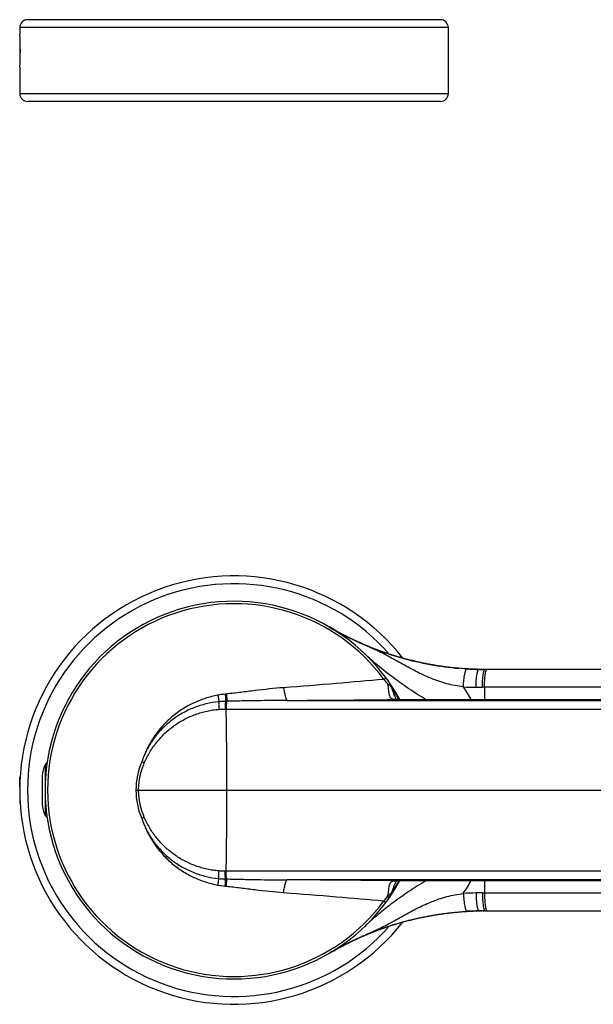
# Model space of a CAD drawing. Header units: millimetres. Extents: x 290 to 825, y 194 to 728.
# Tile 19 of 25: x 547 to 621, y 348 to 474. Entities that reach past the tile are written whole.
import ezdxf

# ---------------------------------------------------------------- set-up
doc = ezdxf.new("R2010")
doc.units = ezdxf.units.MM
doc.header["$LTSCALE"] = 65.395
doc.layers.get('0').update_dxf_attribs({"linetype": 'CONTINUOUS'})

msp = doc.modelspace()

# ---------------------------------------------------------------- linework, layer by layer
at = {"color": 7, "linetype": 'CONTINUOUS'}
for p, q in [((601.4, 474.25), (548.4, 474.25)), ((547.4, 473.25), (547.4, 472.35)), ((602.4, 473.25), (602.4, 464.75)), ((547.43, 471.89), (547.4, 471.86)), ((547.4, 471.86), (547.4, 468.64)), ((547.4, 468.64), (547.43, 468.61)), ((547.4, 468.15), (547.4, 464.75)), ((601.4, 463.75), (548.4, 463.75)), ((587.19, 396.23), (587.18, 396.24)), ((587.56, 396.02), (587.21, 396.22)), ((587.21, 396.22), (587.21, 396.22)), ((587.29, 396.17), (587.23, 396.2)), ((587.43, 396.09), (587.29, 396.17)), ((587.56, 396.01), (587.43, 396.09)), ((587.7, 395.93), (587.56, 396.01)), ((587.84, 395.86), (587.7, 395.93)), ((587.98, 395.78), (587.84, 395.86)), ((588.2, 395.66), (588.05, 395.74)), ((588.39, 395.55), (588.2, 395.66)), ((588.51, 395.49), (588.5, 395.49)), ((588.77, 395.35), (588.6, 395.44)), ((588.88, 395.29), (588.87, 395.3)), ((589.07, 395.19), (588.96, 395.25)), ((589.21, 395.12), (589.07, 395.19)), ((589.35, 395.05), (589.21, 395.12)), ((589.49, 394.98), (589.35, 395.05)), ((589.63, 394.91), (589.49, 394.98)), ((589.77, 394.84), (589.63, 394.91)), ((589.91, 394.77), (589.77, 394.84)), ((590.06, 394.7), (589.91, 394.77)), ((590.2, 394.64), (590.06, 394.7)), ((590.34, 394.57), (590.2, 394.64)), ((590.48, 394.5), (590.34, 394.57)), ((590.63, 394.44), (590.48, 394.5)), ((590.77, 394.37), (590.63, 394.44)), ((590.91, 394.31), (590.77, 394.37)), ((591.05, 394.24), (590.91, 394.31)), ((591.2, 394.18), (591.05, 394.24)), ((591.34, 394.12), (591.2, 394.18)), ((591.49, 394.05), (591.34, 394.12)), ((591.64, 393.99), (591.49, 394.05)), ((591.78, 393.93), (591.64, 393.99)), ((591.92, 393.87), (591.78, 393.93)), ((592.06, 393.81), (591.92, 393.87)), ((592.21, 393.75), (592.06, 393.81)), ((592.36, 393.69), (592.21, 393.75)), ((592.5, 393.63), (592.36, 393.69)), ((592.58, 393.6), (592.5, 393.63)), ((592.73, 393.54), (592.58, 393.6)), ((592.88, 393.48), (592.73, 393.54)), ((593.02, 393.43), (592.88, 393.48)), ((593.17, 393.37), (593.02, 393.43)), ((593.32, 393.32), (593.17, 393.37)), ((593.47, 393.26), (593.32, 393.32)), ((593.62, 393.21), (593.47, 393.26)), ((593.76, 393.15), (593.62, 393.21)), ((593.91, 393.1), (593.76, 393.15)), ((594.06, 393.05), (593.91, 393.1)), ((594.21, 393), (594.06, 393.05)), ((594.36, 392.95), (594.21, 393)), ((594.51, 392.9), (594.36, 392.95)), ((594.66, 392.84), (594.51, 392.9)), ((594.81, 392.8), (594.66, 392.84)), ((594.95, 392.75), (594.81, 392.8)), ((595.1, 392.7), (594.95, 392.75)), ((595.25, 392.65), (595.1, 392.7)), ((595.4, 392.61), (595.25, 392.65)), ((595.55, 392.56), (595.4, 392.61)), ((595.71, 392.51), (595.55, 392.56)), ((595.86, 392.47), (595.71, 392.51)), ((596.02, 392.42), (595.86, 392.47)), ((596.17, 392.38), (596.02, 392.42)), ((596.32, 392.33), (596.17, 392.38)), ((596.41, 392.31), (596.32, 392.33)), ((596.56, 392.27), (596.41, 392.31)), ((596.71, 392.23), (596.56, 392.27)), ((596.86, 392.18), (596.71, 392.23)), ((597.02, 392.14), (596.86, 392.18)), ((597.17, 392.1), (597.02, 392.14)), ((597.33, 392.06), (597.17, 392.1)), ((597.48, 392.02), (597.33, 392.06)), ((597.64, 391.98), (597.48, 392.02)), ((597.79, 391.95), (597.64, 391.98)), ((597.94, 391.91), (597.79, 391.95)), ((598.09, 391.87), (597.94, 391.91)), ((598.25, 391.84), (598.09, 391.87)), ((598.4, 391.8), (598.25, 391.84)), ((598.55, 391.77), (598.4, 391.8)), ((598.71, 391.73), (598.55, 391.77)), ((598.87, 391.7), (598.71, 391.73)), ((599.02, 391.67), (598.87, 391.7)), ((599.18, 391.63), (599.02, 391.67)), ((599.34, 391.6), (599.18, 391.63)), ((599.5, 391.57), (599.34, 391.6)), ((599.66, 391.54), (599.5, 391.57)), ((599.81, 391.51), (599.66, 391.54)), ((599.97, 391.48), (599.81, 391.51)), ((600.12, 391.45), (599.97, 391.48)), ((600.27, 391.43), (600.12, 391.45)), ((600.43, 391.4), (600.27, 391.43)), ((600.52, 391.38), (600.43, 391.4)), ((600.68, 391.36), (600.52, 391.38)), ((600.84, 391.33), (600.68, 391.36)), ((600.99, 391.3), (600.84, 391.33)), ((601.15, 391.28), (600.99, 391.3)), ((601.31, 391.26), (601.15, 391.28)), ((601.47, 391.23), (601.31, 391.26)), ((601.64, 391.21), (601.47, 391.23)), ((601.8, 391.19), (601.64, 391.21)), ((601.95, 391.17), (601.8, 391.19)), ((602.1, 391.15), (601.95, 391.17)), ((602.25, 391.13), (602.1, 391.15)), ((602.41, 391.11), (602.25, 391.13)), ((602.56, 391.09), (602.41, 391.11)), ((602.72, 391.07), (602.56, 391.09)), ((602.87, 391.05), (602.72, 391.07)), ((603.03, 391.04), (602.87, 391.05)), ((603.18, 391.02), (603.03, 391.04)), ((603.34, 391), (603.18, 391.02)), ((603.5, 390.99), (603.34, 391)), ((603.75, 390.97), (603.41, 391)), ((607.03, 390.83), (606.34, 390.83)), ((606.65, 390.83), (606.4, 390.83)), ((606.97, 390.83), (606.74, 390.83)), ((607.38, 390.83), (606.97, 390.83)), ((678.38, 390.83), (607.12, 390.83)), ((607.38, 390.83), (607.13, 390.83)), ((595.67, 386.95), (595.51, 386.96)), ((595.86, 386.95), (595.67, 386.95)), ((596.08, 386.95), (595.86, 386.95)), ((596.33, 386.94), (596.08, 386.95)), ((596.6, 386.94), (596.33, 386.94)), ((596.91, 386.93), (596.6, 386.94)), ((597.24, 386.93), (596.91, 386.93)), ((598.11, 386.92), (597.72, 386.92)), ((598.52, 386.92), (598.11, 386.92)), ((598.95, 386.92), (598.52, 386.92)), ((599.4, 386.91), (598.95, 386.92)), ((599.87, 386.91), (599.4, 386.91)), ((614.3, 386.91), (599.87, 386.91)), ((547.4, 376.99), (547.45, 377.04)), ((547.4, 375.73), (547.4, 376.99)), ((550.3, 377.13), (550.3, 373.53)), ((547.4, 375.73), (547.4, 375.73)), ((547.4, 374.93), (547.4, 373.67)), ((547.4, 374.93), (547.4, 374.93)), ((547.4, 373.67), (547.45, 373.61)), ((595.51, 363.69), (595.67, 363.7)), ((595.67, 363.7), (595.86, 363.7)), ((595.86, 363.7), (596.08, 363.71)), ((596.08, 363.71), (596.33, 363.71)), ((596.33, 363.71), (596.6, 363.72)), ((596.6, 363.72), (596.9, 363.72)), ((596.9, 363.72), (597.23, 363.72)), ((597.23, 363.72), (597.59, 363.73)), ((597.59, 363.73), (597.97, 363.73)), ((597.97, 363.73), (598.38, 363.73)), ((598.38, 363.73), (598.8, 363.74)), ((598.8, 363.74), (599.25, 363.74)), ((599.25, 363.74), (599.71, 363.74)), ((599.71, 363.74), (600.18, 363.74)), ((599.24, 359.03), (599.3, 359.04)), ((599.3, 359.04), (599.45, 359.07)), ((599.45, 359.07), (599.6, 359.1)), ((599.6, 359.1), (599.75, 359.13)), ((599.75, 359.13), (599.91, 359.16)), ((599.91, 359.16), (600.06, 359.19)), ((600.06, 359.19), (600.22, 359.22)), ((600.22, 359.22), (600.37, 359.25)), ((600.37, 359.25), (600.53, 359.27)), ((600.53, 359.27), (600.69, 359.3)), ((600.69, 359.3), (600.85, 359.33)), ((600.85, 359.33), (601.01, 359.35)), ((601.01, 359.35), (601.18, 359.38)), ((601.18, 359.38), (601.34, 359.4)), ((601.34, 359.4), (601.51, 359.43)), ((601.51, 359.43), (601.68, 359.45)), ((601.68, 359.45), (601.85, 359.47)), ((601.85, 359.47), (602.02, 359.5)), ((602.02, 359.5), (602.2, 359.52)), ((602.2, 359.52), (602.34, 359.54)), ((602.34, 359.54), (602.48, 359.56)), ((602.48, 359.56), (602.63, 359.57)), ((602.63, 359.57), (602.77, 359.59)), ((602.77, 359.59), (602.92, 359.61)), ((602.92, 359.61), (603.07, 359.62)), ((603.07, 359.62), (603.22, 359.64)), ((603.22, 359.64), (603.38, 359.65)), ((603.38, 359.65), (603.53, 359.67)), ((603.41, 359.66), (603.76, 359.69)), ((603.53, 359.67), (603.61, 359.67)), ((606.14, 359.81), (606.4, 359.82)), ((607.03, 359.83), (606.34, 359.82)), ((606.4, 359.82), (606.66, 359.82)), ((606.84, 359.82), (607.05, 359.83)), ((607.05, 359.83), (607.38, 359.83)), ((607.12, 359.83), (678.38, 359.83)), ((607.12, 359.83), (607.38, 359.83)), ((607.38, 359.83), (607.39, 359.83)), ((607.39, 359.83), (607.74, 359.83)), ((594.55, 357.77), (594.7, 357.82)), ((594.7, 357.82), (594.85, 357.87)), ((594.85, 357.87), (595, 357.92)), ((595, 357.92), (595.15, 357.97)), ((595.15, 357.97), (595.3, 358.02)), ((595.3, 358.02), (595.45, 358.06)), ((595.45, 358.06), (595.6, 358.11)), ((595.6, 358.11), (595.75, 358.15)), ((595.75, 358.15), (595.9, 358.2)), ((595.9, 358.2), (596.06, 358.24)), ((596.06, 358.24), (596.21, 358.29)), ((596.21, 358.29), (596.31, 358.32)), ((596.31, 358.32), (596.46, 358.36)), ((596.46, 358.36), (596.62, 358.4)), ((596.62, 358.4), (596.77, 358.44)), ((596.77, 358.44), (596.94, 358.49)), ((596.94, 358.49), (597.08, 358.53)), ((597.08, 358.53), (597.23, 358.57)), ((597.23, 358.57), (597.38, 358.61)), ((597.38, 358.61), (597.54, 358.65)), ((597.54, 358.65), (597.7, 358.68)), ((597.7, 358.68), (597.86, 358.72)), ((597.86, 358.72), (598.02, 358.76)), ((598.02, 358.76), (598.19, 358.8)), ((598.19, 358.8), (598.35, 358.84)), ((598.35, 358.84), (598.52, 358.88)), ((598.52, 358.88), (598.66, 358.91)), ((598.66, 358.91), (598.81, 358.94)), ((598.81, 358.94), (598.95, 358.97)), ((598.95, 358.97), (599.1, 359)), ((599.1, 359), (599.24, 359.03)), ((591.27, 356.51), (591.32, 356.53)), ((591.32, 356.53), (591.36, 356.55)), ((591.36, 356.55), (591.41, 356.57)), ((591.41, 356.57), (591.46, 356.59)), ((591.46, 356.59), (591.5, 356.61)), ((591.5, 356.61), (591.55, 356.63)), ((591.55, 356.63), (591.6, 356.65)), ((591.6, 356.65), (591.65, 356.67)), ((591.65, 356.67), (591.7, 356.69)), ((591.7, 356.69), (591.75, 356.71)), ((591.75, 356.71), (591.8, 356.73)), ((591.8, 356.73), (591.86, 356.76)), ((591.86, 356.76), (591.91, 356.78)), ((591.91, 356.78), (591.97, 356.8)), ((591.97, 356.8), (592.02, 356.83)), ((592.02, 356.83), (592.09, 356.85)), ((592.09, 356.85), (592.14, 356.88)), ((592.14, 356.88), (592.21, 356.9)), ((592.21, 356.9), (592.27, 356.93)), ((592.27, 356.93), (592.33, 356.95)), ((592.33, 356.95), (592.4, 356.98)), ((592.4, 356.98), (592.47, 357.01)), ((592.47, 357.01), (592.5, 357.02)), ((592.5, 357.02), (592.55, 357.04)), ((592.55, 357.04), (592.63, 357.07)), ((592.63, 357.07), (592.71, 357.1)), ((592.71, 357.1), (592.8, 357.14)), ((592.8, 357.14), (592.89, 357.17)), ((592.89, 357.17), (592.99, 357.21)), ((592.99, 357.21), (593.1, 357.25)), ((593.1, 357.25), (593.22, 357.3)), ((593.22, 357.3), (593.36, 357.35)), ((593.36, 357.35), (593.51, 357.41)), ((593.51, 357.41), (593.54, 357.42)), ((593.54, 357.42), (593.69, 357.47)), ((593.69, 357.47), (593.81, 357.51)), ((593.81, 357.51), (593.96, 357.57)), ((593.96, 357.57), (594.1, 357.62)), ((594.1, 357.62), (594.25, 357.67)), ((594.25, 357.67), (594.41, 357.72)), ((594.41, 357.72), (594.55, 357.77)), ((588.61, 355.22), (588.72, 355.28)), ((588.72, 355.28), (588.88, 355.36)), ((588.96, 355.4), (588.99, 355.42)), ((588.96, 355.4), (588.96, 355.4)), ((588.99, 355.42), (589.01, 355.43)), ((589.01, 355.43), (589.03, 355.44)), ((589.03, 355.44), (589.05, 355.45)), ((589.05, 355.45), (589.07, 355.46)), ((589.07, 355.46), (589.09, 355.47)), ((589.09, 355.47), (589.11, 355.48)), ((589.11, 355.48), (589.14, 355.49)), ((589.14, 355.49), (589.2, 355.53)), ((589.2, 355.53), (589.23, 355.54)), ((589.23, 355.54), (589.25, 355.55)), ((589.25, 355.55), (589.27, 355.56)), ((589.27, 355.56), (589.3, 355.57)), ((589.3, 355.57), (589.32, 355.59)), ((589.32, 355.59), (589.34, 355.6)), ((589.34, 355.6), (589.37, 355.61)), ((589.37, 355.61), (589.39, 355.62)), ((589.39, 355.62), (589.42, 355.64)), ((589.42, 355.64), (589.44, 355.65)), ((589.44, 355.65), (589.47, 355.66)), ((589.47, 355.66), (589.49, 355.67)), ((589.49, 355.67), (589.51, 355.68)), ((589.51, 355.68), (589.54, 355.7)), ((589.54, 355.7), (589.56, 355.71)), ((589.56, 355.71), (589.59, 355.72)), ((589.59, 355.72), (589.62, 355.74)), ((589.62, 355.74), (589.64, 355.75)), ((589.64, 355.75), (589.67, 355.76)), ((589.67, 355.76), (589.69, 355.77)), ((589.69, 355.77), (589.72, 355.79)), ((589.72, 355.79), (589.75, 355.8)), ((589.75, 355.8), (589.77, 355.81)), ((589.77, 355.81), (589.8, 355.83)), ((589.8, 355.83), (589.83, 355.84)), ((589.83, 355.84), (589.86, 355.85)), ((589.86, 355.85), (589.88, 355.86)), ((589.88, 355.86), (589.91, 355.88)), ((589.91, 355.88), (589.94, 355.89)), ((589.94, 355.89), (589.97, 355.91)), ((589.97, 355.91), (590, 355.92)), ((590, 355.92), (590.03, 355.94)), ((590.03, 355.94), (590.06, 355.95)), ((590.06, 355.95), (590.08, 355.96)), ((590.08, 355.96), (590.12, 355.98)), ((590.12, 355.98), (590.15, 355.99)), ((590.15, 355.99), (590.18, 356.01)), ((590.18, 356.01), (590.21, 356.02)), ((590.21, 356.02), (590.24, 356.04)), ((590.24, 356.04), (590.27, 356.05)), ((590.27, 356.05), (590.3, 356.07)), ((590.3, 356.07), (590.34, 356.08)), ((590.34, 356.08), (590.37, 356.1)), ((590.37, 356.1), (590.4, 356.11)), ((590.4, 356.11), (590.44, 356.13)), ((590.44, 356.13), (590.47, 356.14)), ((590.47, 356.14), (590.5, 356.16)), ((590.5, 356.16), (590.53, 356.17)), ((590.53, 356.17), (590.57, 356.19)), ((590.57, 356.19), (590.6, 356.21)), ((590.6, 356.21), (590.64, 356.22)), ((590.64, 356.22), (590.68, 356.24)), ((590.68, 356.24), (590.71, 356.26)), ((590.71, 356.26), (590.75, 356.27)), ((590.75, 356.27), (590.79, 356.29)), ((590.79, 356.29), (590.83, 356.31)), ((590.83, 356.31), (590.86, 356.32)), ((590.86, 356.32), (590.9, 356.34)), ((590.9, 356.34), (590.94, 356.36)), ((590.94, 356.36), (590.98, 356.38)), ((590.98, 356.38), (591.02, 356.39)), ((591.02, 356.39), (591.06, 356.41)), ((591.06, 356.41), (591.1, 356.43)), ((591.1, 356.43), (591.14, 356.45)), ((591.14, 356.45), (591.19, 356.47)), ((591.19, 356.47), (591.23, 356.49)), ((591.23, 356.49), (591.27, 356.51)), ((587.18, 354.42), (587.18, 354.42)), ((587.18, 354.42), (587.19, 354.42)), ((587.18, 354.42), (587.18, 354.42)), ((587.21, 354.44), (587.22, 354.44)), ((587.23, 354.45), (587.24, 354.45)), ((587.25, 354.46), (587.25, 354.46)), ((587.26, 354.47), (587.26, 354.47)), ((587.26, 354.47), (587.27, 354.47)), ((587.28, 354.48), (587.28, 354.48)), ((587.28, 354.48), (587.29, 354.48)), ((587.29, 354.48), (587.29, 354.48)), ((587.3, 354.49), (587.31, 354.49)), ((587.31, 354.49), (587.31, 354.5)), ((587.31, 354.5), (587.32, 354.5)), ((587.32, 354.5), (587.32, 354.5)), ((587.32, 354.5), (587.33, 354.5)), ((587.33, 354.5), (587.33, 354.51)), ((587.34, 354.51), (587.35, 354.52)), ((587.35, 354.52), (587.35, 354.52)), ((587.35, 354.52), (587.36, 354.52)), ((587.36, 354.52), (587.36, 354.53)), ((587.36, 354.53), (587.37, 354.53)), ((587.37, 354.53), (587.38, 354.53)), ((587.38, 354.53), (587.38, 354.54)), ((587.38, 354.54), (587.39, 354.54)), ((587.39, 354.54), (587.4, 354.55)), ((587.39, 354.54), (587.39, 354.54)), ((587.4, 354.55), (587.41, 354.55)), ((587.41, 354.55), (587.42, 354.56)), ((587.41, 354.55), (587.41, 354.55)), ((587.42, 354.56), (587.43, 354.56)), ((587.43, 354.56), (587.43, 354.57)), ((587.43, 354.57), (587.44, 354.57)), ((587.44, 354.57), (587.45, 354.57)), ((587.45, 354.57), (587.45, 354.58)), ((587.45, 354.58), (587.46, 354.58)), ((587.46, 354.58), (587.47, 354.59)), ((587.46, 354.58), (587.46, 354.58)), ((587.47, 354.59), (587.48, 354.59)), ((587.48, 354.59), (587.49, 354.6)), ((587.49, 354.6), (587.49, 354.6)), ((587.51, 354.61), (587.7, 354.72)), ((587.7, 354.72), (587.72, 354.73)), ((587.72, 354.73), (587.74, 354.74)), ((587.72, 354.73), (587.72, 354.73)), ((587.74, 354.74), (587.75, 354.75)), ((587.74, 354.74), (587.74, 354.74)), ((587.75, 354.75), (587.76, 354.75)), ((587.76, 354.75), (587.77, 354.76)), ((587.77, 354.76), (587.78, 354.77)), ((587.78, 354.77), (587.79, 354.77)), ((587.79, 354.77), (587.81, 354.78)), ((587.81, 354.78), (587.83, 354.79)), ((587.81, 354.78), (587.81, 354.78)), ((587.83, 354.79), (587.84, 354.8)), ((587.84, 354.8), (587.85, 354.8)), ((587.89, 354.83), (587.89, 354.83)), ((587.89, 354.83), (587.9, 354.83)), ((587.9, 354.83), (587.91, 354.84)), ((587.91, 354.84), (587.98, 354.87)), ((588.04, 354.91), (588.05, 354.91)), ((588.05, 354.91), (588.07, 354.92)), ((588.07, 354.92), (588.08, 354.93)), ((588.08, 354.93), (588.09, 354.94)), ((588.09, 354.94), (588.1, 354.94)), ((588.1, 354.94), (588.12, 354.95)), ((588.12, 354.95), (588.13, 354.96)), ((588.13, 354.96), (588.15, 354.97)), ((588.15, 354.97), (588.16, 354.97)), ((588.16, 354.97), (588.18, 354.98)), ((588.18, 354.98), (588.19, 354.99)), ((588.19, 354.99), (588.2, 355)), ((588.28, 355.04), (588.4, 355.11))]:
    msp.add_line(p, q, dxfattribs=at)
at = {"color": 9, "linetype": 'CONTINUOUS'}
for p, q in [((602.4, 473.25), (547.4, 473.25)), ((602.4, 464.75), (547.4, 464.75)), ((587.67, 395.95), (587.72, 395.92)), ((587.68, 395.95), (587.71, 395.93)), ((587.72, 395.93), (587.72, 395.92)), ((587.72, 395.92), (587.83, 395.86)), ((587.79, 395.88), (587.8, 395.88)), ((588.28, 395.61), (588.38, 395.56)), ((588.69, 395.39), (588.67, 395.4)), ((594.14, 389.54), (594.4, 389.73)), ((675.68, 388.53), (606.78, 388.53)), ((607.04, 388.53), (607.04, 386.91)), ((573.91, 387.66), (573.77, 387.65)), ((595.51, 386.96), (595.46, 386.96)), ((595.52, 386.96), (595.51, 386.96)), ((600.48, 386.91), (600.49, 386.91)), ((573.76, 385.73), (573.9, 385.73)), ((573.97, 386.73), (573.82, 386.73)), ((573.9, 385.73), (686.63, 385.73)), ((581.72, 386.85), (686.76, 386.85)), ((550.66, 378.57), (550.66, 376.26)), ((550.66, 374.4), (550.66, 372.09)), ((562.31, 375.33), (692.74, 375.33)), ((573.9, 364.92), (573.76, 364.92)), ((686.63, 364.92), (573.9, 364.92)), ((573.77, 363), (573.91, 362.99)), ((573.82, 363.92), (573.97, 363.92)), ((686.76, 363.81), (581.72, 363.81)), ((595.46, 363.69), (595.51, 363.69)), ((595.51, 363.69), (595.52, 363.7)), ((600.48, 363.74), (600.49, 363.74)), ((607.04, 363.74), (607.04, 362.13)), ((606.78, 362.13), (675.68, 362.13)), ((594.14, 361.11), (594.4, 360.92)), ((594.58, 361.16), (594.58, 361.16)), ((594.58, 361.16), (594.58, 361.16)), ((588.74, 355.29), (588.83, 355.33)), ((588.85, 355.34), (588.86, 355.35)), ((587.67, 354.7), (587.72, 354.73)), ((587.67, 354.7), (587.7, 354.72)), ((587.72, 354.73), (587.8, 354.78)), ((587.74, 354.74), (587.75, 354.75)), ((587.79, 354.77), (587.8, 354.77)), ((588.23, 355.01), (588.33, 355.07)), ((588.23, 355.01), (588.28, 355.04)), ((588.28, 355.04), (588.28, 355.04))]:
    msp.add_line(p, q, dxfattribs=at)
at = {"color": 7, "linetype": 'CONTINUOUS'}
for points in [[(598.62, 391.74), (598.26, 391.83), (597.88, 391.91), (597.5, 392.01), (597.1, 392.11), (596.7, 392.22), (596.3, 392.33), (595.9, 392.45), (595.51, 392.56), (595.13, 392.68), (594.77, 392.8), (594.42, 392.92), (594.09, 393.03), (593.77, 393.15), (593.45, 393.26), (593.14, 393.38), (592.82, 393.5), (592.51, 393.62), (592.19, 393.75), (591.87, 393.89), (591.54, 394.02), (591.21, 394.17), (590.87, 394.32), (590.52, 394.48), (590.17, 394.65), (589.81, 394.82), (589.45, 395), (589.08, 395.19), (588.71, 395.38), (588.33, 395.59), (587.94, 395.8), (587.56, 396.02)], [(603.41, 391), (603.08, 391.03), (602.75, 391.06), (602.41, 391.1), (602.08, 391.14), (601.76, 391.19), (601.45, 391.23), (601.15, 391.27), (600.85, 391.32), (600.56, 391.37), (600.26, 391.42), (599.96, 391.47), (599.64, 391.53), (599.32, 391.6), (598.98, 391.67), (598.62, 391.74)], [(604.99, 390.88), (604.69, 390.9), (604.38, 390.92), (604.06, 390.94), (603.74, 390.97)], [(606.4, 390.83), (606.14, 390.84), (605.86, 390.85), (605.58, 390.86), (605.29, 390.87), (604.99, 390.88)], [(597.72, 386.92), (597.35, 386.93), (597.24, 386.93)], [(646.67, 386.91), (640.45, 386.91), (634.1, 386.91), (627.63, 386.91), (621.03, 386.91), (614.3, 386.91)], [(600.18, 363.74), (607.45, 363.74), (614.3, 363.74), (621.03, 363.74), (627.63, 363.74), (634.1, 363.74), (640.45, 363.74)], [(598.26, 358.83), (598.62, 358.91), (598.98, 358.98), (599.32, 359.05), (599.64, 359.12), (599.96, 359.18), (600.26, 359.23), (600.56, 359.28), (600.85, 359.33), (601.15, 359.38), (601.45, 359.42), (601.76, 359.47), (602.08, 359.51), (602.41, 359.55), (602.75, 359.59), (603.08, 359.62), (603.41, 359.66)], [(603.74, 359.69), (604.06, 359.71), (604.38, 359.73), (604.69, 359.75)], [(604.69, 359.75), (604.99, 359.77), (605.29, 359.79), (605.58, 359.8), (605.86, 359.81), (606.14, 359.81)], [(587.19, 354.42), (587.56, 354.64), (587.94, 354.86), (588.33, 355.07), (588.71, 355.27), (589.08, 355.47), (589.45, 355.65), (589.81, 355.83), (590.17, 356.01), (590.52, 356.17), (590.87, 356.33), (591.21, 356.48), (591.54, 356.63), (591.87, 356.77), (592.19, 356.9), (592.51, 357.03), (592.82, 357.15), (593.14, 357.27), (593.45, 357.39), (593.77, 357.51), (594.09, 357.62), (594.42, 357.74), (594.77, 357.85), (595.13, 357.97), (595.51, 358.09), (595.9, 358.21), (596.3, 358.32), (596.7, 358.44), (597.1, 358.54), (597.5, 358.64), (597.88, 358.74), (598.26, 358.83)], [(587.2, 354.43), (587.2, 354.43), (587.2, 354.43)], [(587.2, 354.43), (587.21, 354.43), (587.21, 354.43)], [(587.21, 354.43), (587.21, 354.44), (587.21, 354.44)], [(587.24, 354.45), (587.25, 354.46), (587.25, 354.46)], [(587.24, 354.45), (587.24, 354.45), (587.24, 354.45)], [(587.25, 354.46), (587.26, 354.46), (587.26, 354.47)], [(587.27, 354.47), (587.27, 354.47), (587.28, 354.48)], [(587.29, 354.48), (587.3, 354.49), (587.3, 354.49)], [(587.33, 354.51), (587.34, 354.51), (587.34, 354.51)], [(587.85, 354.8), (587.86, 354.81), (587.86, 354.81)]]:
    msp.add_lwpolyline(points, dxfattribs=at)
at = {"color": 9, "linetype": 'CONTINUOUS'}
msp.add_lwpolyline([(588.82, 395.32), (588.85, 395.31), (588.9, 395.28)], dxfattribs=at)
at = {"color": 7, "linetype": 'CONTINUOUS'}
for centre, radius, start, end in [((548.4, 473.25), 1, 90, 180), ((601.4, 473.25), 1, 0, 90), ((519.98, 470.25), 27.5, 355.6204, 4.3796), ((548.4, 464.75), 1, 180, 270), ((601.4, 464.75), 1, 270, 360), ((574.9, 375.33), 27.5, 37.9964, 321.9731), ((574.9, 375.33), 24.25, 28.6237, 331.3767), ((607.16, 430.27), 39.47, 239.6008, 240.371), ((607.04, 429.9), 39.08, 266.7101, 268.969), ((607.12, 434.5), 43.67, 268.9687, 269.9999), ((586.76, 383.96), 9.51, 27.463, 30.247), ((553.3, 377.13), 3, 151.3146, 180), ((551.1, 378.33), 0.5, 114.7117, 151.3146), ((553.3, 373.53), 3, 180, 208.6854), ((551.1, 372.33), 0.5, 208.6854, 245.2883), ((607.04, 320.75), 39.08, 91.031, 93.2899), ((607.12, 316.16), 43.67, 90.0001, 91.0313), ((607.16, 320.38), 39.47, 119.629, 120.3995)]:
    msp.add_arc(centre, radius, start, end, dxfattribs=at)
at = {"color": 9, "linetype": 'CONTINUOUS'}
for centre, radius, start, end in [((574.9, 375.33), 26.5, 41.2246, 318.7755), ((574.9, 375.33), 23.93, 36.4453, 323.5545), ((607.15, 430.25), 39.45, 239.6047, 240.4473), ((606.89, 429.81), 38.94, 239.6011, 240.1805), ((606.91, 429.84), 38.97, 240.1804, 240.4187), ((607.23, 430.39), 39.6, 240.4469, 240.8415), ((606.93, 429.88), 39.01, 240.6905, 241.3908), ((607.26, 430.45), 39.67, 240.8415, 241.2736), ((607.42, 430.74), 40, 241.2746, 242.0482), ((606.95, 429.91), 39.05, 241.6114, 242.3389), ((606.96, 429.94), 39.09, 242.475, 243.323), ((576.87, 375.83), 22.19, 30.0467, 34.3263), ((583.77, 374.99), 24.66, 28.9251, 33.4965), ((606.7, 429.92), 41.4, 266.7097, 268.9686), ((606.78, 434.5), 45.97, 268.9688, 269.9999), ((574.82, 2047.01), 1660.18, 270.23819, 270.71235), ((595.47, 385.76), 1.2, 88.1273, 90.6288), ((574.02, 375.91), 10.82, 91.0578, 95.6837), ((-58.55, 375.33), 632.54, 359.99965, 0.94225), ((571.51, 375.32), 9.2, 156.5327, 179.9297), ((572.52, 399.96), 23.01, 245.7549, 246.6396), ((571.51, 375.34), 9.2, 180.0703, 203.4673), ((-58.55, 375.32), 632.54, 359.05775, 0.00035), ((572.52, 350.7), 23.01, 113.3598, 114.2448), ((574.02, 374.73), 10.81, 264.3157, 268.9447), ((574.81, -1297.26), 1661.08, 89.28777, 89.76167), ((576.86, 374.82), 22.2, 325.675, 329.9542), ((595.47, 364.89), 1.2, 269.3705, 271.8719), ((583.76, 375.66), 24.66, 326.5042, 331.0754), ((606.7, 320.73), 41.4, 91.0314, 93.2903), ((606.78, 316.16), 45.97, 90.0001, 91.0312), ((607.46, 319.83), 40.09, 117.8313, 118.58), ((606.95, 320.74), 39.05, 117.6165, 118.4691), ((607.17, 320.38), 39.48, 119.7824, 120.3993), ((606.89, 320.84), 38.94, 119.8207, 120.3991), ((606.91, 320.81), 38.97, 119.5813, 119.8207), ((607.2, 320.31), 39.55, 119.5317, 119.7825), ((607.24, 320.24), 39.63, 118.6694, 119.5315), ((606.93, 320.78), 39.01, 118.5643, 119.3616)]:
    msp.add_arc(centre, radius, start, end, dxfattribs=at)
at = {"color": 7, "linetype": 'CONTINUOUS'}
for points, knots in [([(604.8, 390.89), (603.25, 390.98), (600.17, 391.34), (595.65, 392.43), (591.28, 394.04), (588.52, 395.45), (587.19, 396.23)], [0, 0, 0, 0, 0.250085, 0.499924, 0.750472, 1, 1, 1, 1]), ([(594.58, 389.49), (594.63, 389.42), (594.72, 389.29), (594.84, 389.1), (594.93, 388.93), (594.96, 388.81), (594.97, 388.75)], [0, 0, 0, 0, 0.300862, 0.569124, 0.800161, 1, 1, 1, 1]), ([(594.97, 388.75), (594.92, 388.78), (594.85, 388.82), (594.74, 388.86), (594.69, 388.88), (594.66, 388.89)], [0, 0, 0, 0, 0.493891, 0.745487, 1, 1, 1, 1]), ([(587.19, 354.42), (588.52, 355.21), (591.28, 356.62), (595.65, 358.23), (600.17, 359.31), (603.25, 359.67), (604.8, 359.76)], [0, 0, 0, 0, 0.249476, 0.500041, 0.749895, 1, 1, 1, 1])]:
    msp.add_open_spline(points, degree=3, knots=knots, dxfattribs=at)
at = {"color": 9, "linetype": 'CONTINUOUS'}
for points, knots in [([(604.33, 388.6), (603.97, 388.64), (603.26, 388.74), (602.21, 388.98), (601.17, 389.3), (599.82, 389.81), (598.19, 390.59), (596.62, 391.46), (595.37, 392.16), (594.44, 392.66), (593.49, 393.13), (592.54, 393.56), (591.57, 393.99), (590.6, 394.44), (589.64, 394.9), (589.01, 395.22), (588.69, 395.39)], [0, 0, 0, 0, 0.062701, 0.125655, 0.188765, 0.251948, 0.378309, 0.504325, 0.566825, 0.628721, 0.690084, 0.751384, 0.813043, 0.875108, 0.937462, 1, 1, 1, 1]), ([(589.42, 395.02), (590.54, 394.45), (592.83, 393.44), (596.41, 392.25), (600.07, 391.4), (602.56, 391.07), (603.81, 390.96)], [0, 0, 0, 0, 0.250192, 0.500195, 0.750102, 1, 1, 1, 1]), ([(599.6, 386.91), (598.84, 387.37), (597.37, 388.3), (595.3, 389.77), (593.39, 391.27), (592.22, 392.31), (591.66, 392.84)], [0, 0, 0, 0, 0.268689, 0.524867, 0.76819, 1, 1, 1, 1]), ([(604.33, 388.6), (604.33, 388.75), (604.36, 389.04), (604.4, 389.47), (604.45, 389.86), (604.5, 390.16), (604.55, 390.37), (604.58, 390.51), (604.62, 390.62), (604.65, 390.72), (604.69, 390.79), (604.72, 390.84), (604.75, 390.87), (604.76, 390.88), (604.78, 390.89), (604.79, 390.89), (604.8, 390.89)], [0, 0, 0, 0, 0.188922, 0.370982, 0.539293, 0.687554, 0.752438, 0.810373, 0.860884, 0.903616, 0.938383, 0.965279, 0.975977, 0.985068, 0.992895, 1, 1, 1, 1]), ([(605.96, 388.53), (605.96, 388.68), (605.97, 388.98), (605.99, 389.4), (606.03, 389.8), (606.07, 390.1), (606.11, 390.31), (606.14, 390.44), (606.17, 390.56), (606.2, 390.65), (606.23, 390.73), (606.26, 390.78), (606.29, 390.81), (606.3, 390.82), (606.32, 390.83), (606.33, 390.83), (606.34, 390.83)], [0, 0, 0, 0, 0.189177, 0.371323, 0.539601, 0.687759, 0.752581, 0.810454, 0.860909, 0.903596, 0.938334, 0.965221, 0.975924, 0.985027, 0.992872, 1, 1, 1, 1]), ([(606.78, 388.53), (606.78, 388.68), (606.79, 388.97), (606.81, 389.4), (606.84, 389.79), (606.87, 390.09), (606.91, 390.3), (606.93, 390.43), (606.96, 390.55), (606.99, 390.65), (607.02, 390.72), (607.05, 390.77), (607.07, 390.8), (607.09, 390.82), (607.11, 390.82), (607.12, 390.83), (607.12, 390.83)], [0, 0, 0, 0, 0.189324, 0.371536, 0.539817, 0.687937, 0.75273, 0.810571, 0.860993, 0.903649, 0.938358, 0.965224, 0.97592, 0.98502, 0.992866, 1, 1, 1, 1]), ([(607.04, 388.53), (607.04, 388.68), (607.05, 388.97), (607.07, 389.4), (607.1, 389.79), (607.13, 390.09), (607.17, 390.3), (607.19, 390.43), (607.22, 390.55), (607.25, 390.65), (607.28, 390.72), (607.31, 390.77), (607.33, 390.8), (607.35, 390.82), (607.37, 390.82), (607.38, 390.83), (607.38, 390.83)], [0, 0, 0, 0, 0.189324, 0.371536, 0.539817, 0.687937, 0.752731, 0.810571, 0.860993, 0.903649, 0.938358, 0.965224, 0.97592, 0.98502, 0.992866, 1, 1, 1, 1]), ([(594.14, 389.54), (592.11, 389.37), (587.81, 388.99), (583.52, 388.64), (581.26, 388.48)], [0, 0, 0, 0, 0.473631, 1, 1, 1, 1]), ([(594.66, 388.89), (594.62, 388.94), (594.45, 389.17), (594.28, 389.38), (594.14, 389.54)], [0, 0, 0, 0, 0.246958, 1, 1, 1, 1]), ([(581.26, 388.48), (580.04, 388.39), (578.2, 388.18), (575.76, 387.87), (574.53, 387.73), (573.91, 387.66)], [0, 0, 0, 0, 0.496756, 0.747865, 1, 1, 1, 1]), ([(581.26, 388.48), (581.29, 388.26), (581.35, 387.94), (581.43, 387.56), (581.49, 387.32), (581.55, 387.15), (581.59, 387.04), (581.62, 386.97), (581.64, 386.92), (581.67, 386.88), (581.7, 386.86), (581.71, 386.85), (581.72, 386.85)], [0, 0, 0, 0, 0.386654, 0.552788, 0.696013, 0.813469, 0.86186, 0.903121, 0.937201, 0.96423, 0.984702, 1, 1, 1, 1]), ([(595.46, 386.96), (595.42, 386.96), (595.35, 386.97), (595.25, 387), (595.16, 387.05), (595.05, 387.14), (594.94, 387.29), (594.86, 387.52), (594.8, 387.8), (594.76, 388.12), (594.72, 388.49), (594.69, 388.75), (594.66, 388.89)], [0, 0, 0, 0, 0.04879, 0.094651, 0.139039, 0.183492, 0.277602, 0.38502, 0.509198, 0.651571, 0.813715, 1, 1, 1, 1]), ([(595.76, 386.95), (595.7, 387.05), (595.6, 387.26), (595.41, 387.72), (595.28, 388.09), (595.19, 388.35)], [0, 0, 0, 0, 0.220452, 0.46085, 1, 1, 1, 1]), ([(572.84, 387.51), (572.28, 387.41), (571.17, 387.13), (569.59, 386.5), (568.11, 385.66), (566.75, 384.62), (565.55, 383.42), (564.69, 382.28), (564.09, 381.32), (563.7, 380.56), (563.35, 379.78), (563.16, 379.25), (563.07, 378.98)], [0, 0, 0, 0, 0.124984, 0.249967, 0.374948, 0.49993, 0.624912, 0.749895, 0.812421, 0.874948, 0.937474, 1, 1, 1, 1]), ([(572.84, 387.51), (572.87, 387.36), (572.9, 387.13), (572.94, 386.85), (572.95, 386.73), (572.95, 386.68)], [0, 0, 0, 0, 0.576468, 0.811106, 1, 1, 1, 1]), ([(573.77, 387.65), (573.79, 387.47), (573.82, 387.22), (573.83, 386.92), (573.83, 386.79), (573.82, 386.73)], [0, 0, 0, 0, 0.581429, 0.815078, 1, 1, 1, 1]), ([(573.91, 387.66), (573.93, 387.48), (573.96, 387.23), (573.97, 386.92), (573.97, 386.79), (573.97, 386.73)], [0, 0, 0, 0, 0.582566, 0.816011, 1, 1, 1, 1]), ([(600.48, 386.91), (599.99, 386.91), (599.03, 386.91), (597.68, 386.92), (596.66, 386.93), (595.96, 386.95), (595.66, 386.95), (595.52, 386.96)], [0, 0, 0, 0, 0.300546, 0.578934, 0.818667, 0.917938, 1, 1, 1, 1]), ([(686.76, 386.9), (672.39, 386.9), (650.83, 386.91), (622.07, 386.91), (607.68, 386.91), (600.49, 386.91)], [0, 0, 0, 0, 0.499753, 0.749717, 1, 1, 1, 1]), ([(572.95, 386.68), (572.4, 386.63), (571.32, 386.44), (569.74, 385.94), (568.24, 385.23), (566.86, 384.31), (565.62, 383.21), (564.73, 382.15), (564.11, 381.23), (563.57, 380.27), (563.24, 379.5), (563.07, 378.98)], [0, 0, 0, 0, 0.124732, 0.249534, 0.374416, 0.499384, 0.624435, 0.749554, 0.812177, 0.874809, 1, 1, 1, 1]), ([(563.39, 378.84), (563.6, 379.31), (564.07, 380.23), (564.96, 381.51), (566.02, 382.65), (567.21, 383.64), (568.53, 384.45), (569.71, 384.98), (570.69, 385.3), (571.31, 385.45), (571.82, 385.56), (572.2, 385.62), (572.58, 385.67), (572.84, 385.69), (572.96, 385.7)], [0, 0, 0, 0, 0.125429, 0.250747, 0.375931, 0.500965, 0.625855, 0.750617, 0.812992, 0.875343, 0.906516, 0.937682, 0.968844, 1, 1, 1, 1]), ([(572.95, 386.68), (572.95, 386.65), (572.94, 386.59), (572.93, 386.45), (572.93, 386.25), (572.94, 385.98), (572.96, 385.8), (572.96, 385.7)], [0, 0, 0, 0, 0.083374, 0.183374, 0.424959, 0.704977, 1, 1, 1, 1]), ([(572.96, 385.7), (573.03, 385.71), (573.16, 385.72), (573.36, 385.72), (573.56, 385.73), (573.69, 385.73), (573.76, 385.73)], [0, 0, 0, 0, 0.250017, 0.500029, 0.750015, 1, 1, 1, 1]), ([(573.82, 386.73), (573.82, 386.71), (573.81, 386.65), (573.79, 386.51), (573.77, 386.3), (573.76, 386.03), (573.75, 385.83), (573.76, 385.73)], [0, 0, 0, 0, 0.081099, 0.179731, 0.420952, 0.702724, 1, 1, 1, 1]), ([(573.97, 386.73), (573.96, 386.71), (573.95, 386.65), (573.93, 386.51), (573.91, 386.3), (573.9, 386.03), (573.9, 385.83), (573.9, 385.73)], [0, 0, 0, 0, 0.080691, 0.17906, 0.420161, 0.702233, 1, 1, 1, 1]), ([(581.72, 386.85), (580.43, 386.84), (578.49, 386.82), (575.91, 386.77), (574.61, 386.75), (573.97, 386.73)], [0, 0, 0, 0, 0.500349, 0.750309, 1, 1, 1, 1]), ([(562.66, 375.33), (562.66, 375.93), (562.79, 377.13), (563.16, 378.28), (563.39, 378.84)], [0, 0, 0, 0, 0.500087, 1, 1, 1, 1]), ([(563.39, 371.82), (563.16, 372.37), (562.79, 373.52), (562.66, 374.73), (562.66, 375.33)], [0, 0, 0, 0, 0.499913, 1, 1, 1, 1]), ([(572.96, 364.95), (572.84, 364.96), (572.58, 364.99), (572.2, 365.04), (571.82, 365.1), (571.06, 365.25), (569.95, 365.57), (568.53, 366.2), (567.21, 367.02), (566.02, 368), (564.96, 369.15), (564.07, 370.42), (563.6, 371.34), (563.39, 371.82)], [0, 0, 0, 0, 0.031158, 0.062323, 0.093491, 0.124665, 0.249328, 0.374099, 0.498998, 0.624042, 0.749235, 0.874562, 1, 1, 1, 1]), ([(563.07, 371.67), (563.24, 371.15), (563.68, 370.13), (564.55, 368.71), (565.62, 367.44), (566.86, 366.34), (568.24, 365.42), (569.74, 364.71), (571.32, 364.21), (572.4, 364.03), (572.95, 363.97)], [0, 0, 0, 0, 0.125201, 0.25038, 0.37551, 0.500572, 0.62555, 0.750444, 0.875257, 1, 1, 1, 1]), ([(563.07, 371.67), (563.25, 371.14), (563.57, 370.34), (564.09, 369.34), (564.69, 368.37), (565.55, 367.24), (566.75, 366.03), (568.11, 365), (569.59, 364.15), (571.17, 363.52), (572.28, 363.24), (572.84, 363.14)], [0, 0, 0, 0, 0.124993, 0.187524, 0.250054, 0.375046, 0.500036, 0.625026, 0.750016, 0.875007, 1, 1, 1, 1]), ([(572.95, 363.97), (572.95, 364), (572.94, 364.06), (572.93, 364.2), (572.93, 364.4), (572.94, 364.67), (572.96, 364.86), (572.96, 364.95)], [0, 0, 0, 0, 0.083374, 0.183373, 0.424959, 0.704977, 1, 1, 1, 1]), ([(573.76, 364.92), (573.69, 364.92), (573.56, 364.92), (573.36, 364.93), (573.16, 364.94), (573.03, 364.95), (572.96, 364.95)], [0, 0, 0, 0, 0.249985, 0.499969, 0.749982, 1, 1, 1, 1]), ([(573.82, 363.92), (573.82, 363.95), (573.81, 364.01), (573.79, 364.15), (573.77, 364.35), (573.76, 364.63), (573.75, 364.82), (573.76, 364.92)], [0, 0, 0, 0, 0.081099, 0.179732, 0.420952, 0.702724, 1, 1, 1, 1]), ([(573.97, 363.92), (573.96, 363.95), (573.95, 364), (573.93, 364.14), (573.91, 364.35), (573.9, 364.63), (573.9, 364.82), (573.9, 364.92)], [0, 0, 0, 0, 0.080697, 0.179071, 0.420173, 0.702237, 1, 1, 1, 1]), ([(572.84, 363.14), (572.87, 363.3), (572.9, 363.52), (572.94, 363.8), (572.95, 363.92), (572.95, 363.97)], [0, 0, 0, 0, 0.576467, 0.811106, 1, 1, 1, 1]), ([(573.77, 363), (573.79, 363.18), (573.82, 363.43), (573.83, 363.74), (573.83, 363.87), (573.82, 363.92)], [0, 0, 0, 0, 0.581422, 0.815071, 1, 1, 1, 1]), ([(573.91, 362.99), (573.93, 363.17), (573.95, 363.42), (573.97, 363.73), (573.97, 363.86), (573.97, 363.92)], [0, 0, 0, 0, 0.582543, 0.81599, 1, 1, 1, 1]), ([(573.91, 362.99), (574.53, 362.93), (575.76, 362.78), (578.2, 362.47), (580.04, 362.27), (581.26, 362.18)], [0, 0, 0, 0, 0.252135, 0.503244, 1, 1, 1, 1]), ([(573.97, 363.92), (574.61, 363.91), (575.91, 363.88), (578.49, 363.83), (580.43, 363.81), (581.72, 363.81)], [0, 0, 0, 0, 0.249691, 0.499651, 1, 1, 1, 1]), ([(581.26, 362.18), (581.29, 362.4), (581.35, 362.71), (581.43, 363.1), (581.49, 363.33), (581.54, 363.5), (581.59, 363.62), (581.62, 363.68), (581.64, 363.73), (581.67, 363.77), (581.69, 363.8), (581.71, 363.81), (581.72, 363.81)], [0, 0, 0, 0, 0.386657, 0.552792, 0.696018, 0.813474, 0.861865, 0.903126, 0.937205, 0.964233, 0.984704, 1, 1, 1, 1]), ([(599.6, 363.74), (598.84, 363.28), (597.37, 362.35), (595.3, 360.89), (593.4, 359.39), (592.23, 358.35), (591.67, 357.82)], [0, 0, 0, 0, 0.26869, 0.524857, 0.768176, 1, 1, 1, 1]), ([(594.66, 361.77), (594.69, 361.9), (594.72, 362.16), (594.76, 362.53), (594.8, 362.86), (594.86, 363.13), (594.94, 363.36), (595.05, 363.52), (595.16, 363.61), (595.25, 363.65), (595.35, 363.68), (595.42, 363.69), (595.46, 363.69)], [0, 0, 0, 0, 0.186275, 0.348417, 0.49079, 0.61497, 0.722392, 0.816507, 0.860961, 0.905352, 0.951213, 1, 1, 1, 1]), ([(595.19, 362.3), (595.24, 362.44), (595.33, 362.69), (595.46, 363.06), (595.6, 363.4), (595.7, 363.61), (595.76, 363.7)], [0, 0, 0, 0, 0.27932, 0.539167, 0.77956, 1, 1, 1, 1]), ([(595.52, 363.7), (595.66, 363.7), (595.96, 363.71), (596.65, 363.72), (597.68, 363.73), (599.03, 363.74), (599.99, 363.74), (600.48, 363.74)], [0, 0, 0, 0, 0.082058, 0.181327, 0.421058, 0.699449, 1, 1, 1, 1]), ([(600.49, 363.74), (607.68, 363.74), (622.07, 363.74), (650.83, 363.75), (672.39, 363.76), (686.76, 363.76)], [0, 0, 0, 0, 0.250283, 0.500247, 1, 1, 1, 1]), ([(581.26, 362.18), (583.52, 362.01), (587.81, 361.66), (592.11, 361.29), (594.14, 361.11)], [0, 0, 0, 0, 0.526377, 1, 1, 1, 1]), ([(588.83, 355.33), (589.14, 355.5), (589.77, 355.82), (590.72, 356.27), (591.68, 356.71), (592.64, 357.13), (593.59, 357.57), (594.52, 358.04), (595.45, 358.54), (596.69, 359.23), (598.24, 360.09), (599.86, 360.86), (601.2, 361.36), (602.23, 361.67), (603.27, 361.91), (603.97, 362.02), (604.33, 362.06)], [0, 0, 0, 0, 0.062497, 0.124805, 0.186818, 0.248422, 0.309699, 0.371092, 0.43304, 0.495582, 0.621639, 0.74802, 0.811211, 0.874329, 0.937291, 1, 1, 1, 1]), ([(594.14, 361.11), (594.19, 361.17), (594.37, 361.38), (594.54, 361.6), (594.66, 361.77)], [0, 0, 0, 0, 0.251561, 1, 1, 1, 1]), ([(594.58, 361.16), (594.65, 361.26), (594.78, 361.45), (594.96, 361.73), (595.1, 362.01), (595.17, 362.21), (595.19, 362.3)], [0, 0, 0, 0, 0.277042, 0.532729, 0.768984, 1, 1, 1, 1]), ([(594.66, 361.77), (594.67, 361.71), (594.69, 361.6), (594.69, 361.44), (594.65, 361.29), (594.61, 361.2), (594.58, 361.16)], [0, 0, 0, 0, 0.277435, 0.529493, 0.76522, 1, 1, 1, 1]), ([(595.19, 362.3), (595.08, 362.15), (594.91, 361.97), (594.71, 361.8), (594.66, 361.77)], [0, 0, 0, 0, 0.749157, 1, 1, 1, 1]), ([(604.33, 362.06), (604.33, 361.91), (604.36, 361.61), (604.4, 361.19), (604.45, 360.79), (604.5, 360.49), (604.55, 360.28), (604.58, 360.15), (604.62, 360.03), (604.65, 359.94), (604.69, 359.86), (604.72, 359.81), (604.75, 359.78), (604.76, 359.77), (604.78, 359.76), (604.79, 359.76), (604.8, 359.76)], [0, 0, 0, 0, 0.188922, 0.370982, 0.539293, 0.687554, 0.752438, 0.810373, 0.860883, 0.903616, 0.938383, 0.965279, 0.975977, 0.985068, 0.992895, 1, 1, 1, 1]), ([(605.96, 362.12), (605.96, 361.97), (605.97, 361.68), (605.99, 361.25), (606.03, 360.86), (606.07, 360.56), (606.11, 360.34), (606.14, 360.21), (606.17, 360.09), (606.2, 360), (606.23, 359.92), (606.26, 359.87), (606.29, 359.84), (606.3, 359.83), (606.32, 359.82), (606.33, 359.82), (606.34, 359.82)], [0, 0, 0, 0, 0.189177, 0.371323, 0.539601, 0.687759, 0.752581, 0.810454, 0.860909, 0.903596, 0.938334, 0.965221, 0.975924, 0.985027, 0.992872, 1, 1, 1, 1]), ([(606.78, 362.13), (606.78, 361.98), (606.79, 361.68), (606.81, 361.26), (606.84, 360.86), (606.87, 360.57), (606.91, 360.35), (606.93, 360.22), (606.96, 360.1), (606.99, 360.01), (607.02, 359.93), (607.05, 359.88), (607.07, 359.85), (607.09, 359.84), (607.11, 359.83), (607.12, 359.83), (607.12, 359.83)], [0, 0, 0, 0, 0.189324, 0.371536, 0.539817, 0.687937, 0.752731, 0.810571, 0.860993, 0.903649, 0.938358, 0.965224, 0.97592, 0.98502, 0.992866, 1, 1, 1, 1]), ([(607.04, 362.13), (607.04, 361.98), (607.05, 361.68), (607.07, 361.26), (607.1, 360.86), (607.13, 360.57), (607.17, 360.35), (607.19, 360.22), (607.22, 360.1), (607.25, 360.01), (607.28, 359.93), (607.31, 359.88), (607.33, 359.85), (607.35, 359.84), (607.37, 359.83), (607.38, 359.83), (607.38, 359.83)], [0, 0, 0, 0, 0.189324, 0.371536, 0.539817, 0.687937, 0.752731, 0.810571, 0.860993, 0.903649, 0.938358, 0.965224, 0.97592, 0.98502, 0.992866, 1, 1, 1, 1]), ([(588.86, 355.35), (590.01, 355.95), (592.39, 357.05), (596.1, 358.33), (599.92, 359.23), (602.51, 359.58), (603.81, 359.69)], [0, 0, 0, 0, 0.250214, 0.500219, 0.750116, 1, 1, 1, 1])]:
    msp.add_open_spline(points, degree=3, knots=knots, dxfattribs=at)
for points in [[(573.77, 387.65), (573.46, 387.62), (573.15, 387.57), (572.84, 387.51)], [(572.84, 363.14), (573.15, 363.08), (573.46, 363.04), (573.77, 363)]]:
    msp.add_open_spline(points, degree=3, dxfattribs=at)

doc.saveas('drawing.dxf')
